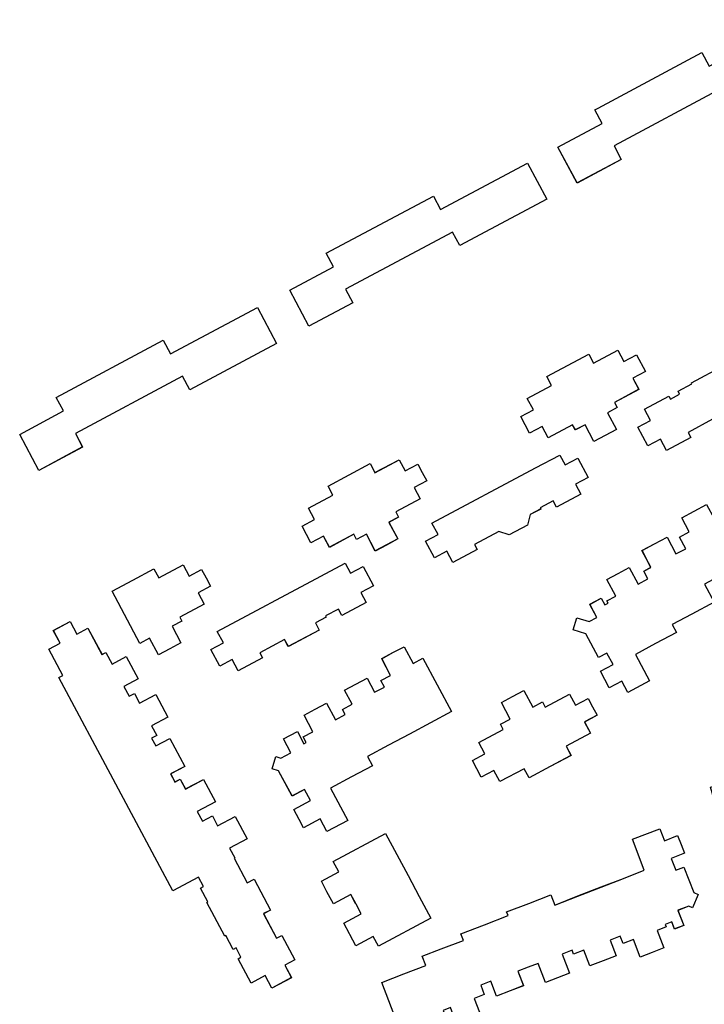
# Model space of a CAD drawing. Header units: inches. Extents: x 480978 to 483416, y 5454526 to 5457823.
# Tile 51 of 54: x 482540 to 482665, y 5456839 to 5457018. Entities that reach past the tile are written whole.
import ezdxf

# ---------------------------------------------------------------- set-up
doc = ezdxf.new("R2010")
doc.units = ezdxf.units.IN
doc.header["$MEASUREMENT"] = 0
for name, color, linetype in [('ubcv_building_records', 10, 'Continuous'), ('ubcv_buildings', 10, 'Continuous'), ('ubcv_subbuildings', 10, 'Continuous')]:
    doc.layers.add(name, color=color, linetype=linetype)

# ---------------------------------------------------------------- blocks, each defined once
blk = doc.blocks.new('ubcv_campus_buildings_ACAD_1_FMEBLOCK106')
at = {"layer": 'ubcv_buildings'}
for points in [[(-9.99, 185.92), (5.83, 194.36), (9.33, 187.81), (-6.49, 179.37), (-7.8, 181.83), (-27.3, 171.41), (-25.98, 168.95), (-34.04, 164.65), (-37.51, 171.16), (-29.46, 175.46), (-30.8, 177.98), (-30.21, 178.29), (-11.3, 188.39)], [(-78.37, 149.4), (-79.69, 151.87), (-60.18, 162.28), (-58.87, 159.81), (-43.05, 168.25), (-39.56, 161.7), (-55.37, 153.26), (-56.69, 155.72), (-76.19, 145.31), (-74.87, 142.85), (-82.83, 138.6), (-86.33, 145.16)], [(31.88, 142.27), (31.1, 141.86), (30.16, 143.63), (26.91, 141.89), (25.82, 143.92), (24.74, 145.96), (27.99, 147.7), (27.05, 149.46), (27.82, 149.88), (25.46, 154.31), (27.51, 155.4), (26.29, 157.69), (27.81, 158.5), (29.33, 159.31), (30.55, 157.02), (32.6, 158.12), (34.96, 153.69), (36.36, 154.43), (38.39, 150.63), (40.42, 146.83), (42.6, 142.75), (44.77, 138.67), (44.15, 138.33), (46.51, 133.9), (44.46, 132.81), (45.68, 130.52), (44.16, 129.71), (42.65, 128.9), (41.43, 131.19), (39.37, 130.09), (37.01, 134.52), (36.24, 134.11), (35.14, 136.16), (32.59, 134.79), (31.5, 136.83), (30.42, 138.86), (32.97, 140.23)], [(7.76, 152.4), (12.19, 154.76), (13.28, 152.71), (15.57, 153.93), (16.38, 152.41), (17.19, 150.9), (14.9, 149.68), (16, 147.62), (11.57, 145.26), (12.07, 144.32), (10.3, 143.37), (11.92, 140.33), (9.88, 139.24), (7.83, 138.15), (6.21, 141.19), (4.44, 140.24), (3.93, 141.19), (-0.5, 138.82), (-1.59, 140.87), (-3.88, 139.65), (-4.69, 141.17), (-5.5, 142.69), (-3.21, 143.91), (-4.31, 145.96), (0.12, 148.32), (-0.75, 149.97), (3.06, 152.01), (6.88, 154.05)], [(-125.34, 119.08), (-124.03, 116.62), (-131.99, 112.37), (-135.48, 118.92), (-127.53, 123.17), (-128.84, 125.63), (-109.34, 136.04), (-108.02, 133.58), (-92.21, 142.02), (-88.71, 135.47), (-104.53, 127.02), (-105.84, 129.49)], [(0.79, 127.08), (-3.67, 124.7), (-4.15, 122.78), (-7.5, 121), (-9.37, 121.66), (-13.82, 119.28), (-13.32, 118.35), (-17.75, 115.98), (-18.85, 118.04), (-21.13, 116.82), (-22.95, 120.22), (-20.66, 121.44), (-21.76, 123.49), (-17.33, 125.85), (-17.05, 125.34), (-15.37, 126.23), (-15.65, 126.75), (-13.13, 128.1), (-13.23, 128.3), (-7.3, 131.46), (-6.92, 131.41), (-4.4, 132.76), (-4.12, 132.24), (-2.44, 133.14), (-2.72, 133.65), (-2.46, 133.79), (1.71, 136.02), (2.81, 133.96), (5.09, 135.18), (6.91, 131.78), (4.62, 130.56), (5.72, 128.51), (1.29, 126.15)], [(-31.9, 133.53), (-31.02, 131.88), (-26.59, 134.25), (-25.5, 132.19), (-23.21, 133.41), (-21.59, 130.38), (-23.88, 129.16), (-22.78, 127.11), (-27.21, 124.74), (-26.71, 123.8), (-28.48, 122.85), (-26.86, 119.82), (-30.95, 117.63), (-32.57, 120.67), (-34.35, 119.72), (-34.85, 120.67), (-39.28, 118.3), (-40.37, 120.36), (-42.66, 119.14), (-44.28, 122.17), (-41.99, 123.39), (-43.09, 125.44), (-38.66, 127.81), (-39.54, 129.45)], [(32.1, 130.41), (33.32, 128.13), (35.37, 129.22), (37.74, 124.79), (37.22, 124.52), (38.12, 122.84), (38.63, 123.11), (39.98, 120.59), (39.41, 120.29), (42.97, 113.61), (43.55, 113.92), (44.9, 111.4), (44.38, 111.12), (45.28, 109.44), (45.79, 109.72), (48.16, 105.29), (46.11, 104.19), (47.33, 101.91), (44.29, 100.29), (43.07, 102.57), (41.02, 101.48), (38.65, 105.91), (37.3, 108.45), (36.93, 108.25), (31.6, 118.25), (31.92, 118.43), (30.6, 120.9), (28.23, 125.41), (30.29, 126.51), (29.07, 128.8)], [(25.71, 98.3), (27.14, 99.06), (28.04, 97.38), (31.33, 99.13), (32.4, 97.13), (33.46, 95.14), (30.17, 93.38), (31.07, 91.69), (32.05, 92.21), (32.94, 90.54), (36.21, 92.28), (37.27, 90.28), (38.34, 88.28), (35.08, 86.54), (35.97, 84.86), (26.84, 79.99), (24.88, 83.66), (22.92, 87.34), (21.86, 86.77), (19.89, 90.46), (17.92, 94.15), (16.59, 93.44), (14.68, 97.03), (12.76, 100.62), (10.53, 104.8), (8.3, 108.98), (8.8, 109.25), (6.43, 113.68), (8.49, 114.78), (7.27, 117.06), (8.78, 117.87), (10.3, 118.68), (11.52, 116.4), (13.57, 117.49), (15.94, 113.06), (16.53, 113.38), (17.7, 111.2), (20.16, 112.51), (21.23, 110.51), (22.3, 108.51), (19.83, 107.2), (21, 105.01), (21.88, 105.49), (22.81, 103.75), (26.05, 105.48), (27.04, 103.63), (28.03, 101.77), (24.79, 100.04)], [(-41.59, 112.8), (-37.16, 115.16), (-36.19, 113.36), (-33.91, 114.58), (-32.04, 111.07), (-34.32, 109.85), (-33.35, 108.02), (-37.78, 105.66), (-38.4, 106.83), (-40.76, 105.57), (-40.63, 105.34), (-42.55, 104.31), (-43.03, 102.4), (-46.38, 100.61), (-48.24, 101.27), (-52.7, 98.9), (-52.2, 97.96), (-56.63, 95.6), (-57.73, 97.65), (-60.01, 96.43), (-61.63, 99.46), (-59.34, 100.68), (-60.44, 102.74)], [(-61.4, 110.44), (-63.69, 109.22), (-62.59, 107.17), (-67.02, 104.81), (-66.52, 103.86), (-68.29, 102.92), (-66.67, 99.88), (-68.71, 98.79), (-70.76, 97.7), (-72.38, 100.73), (-74.15, 99.79), (-74.66, 100.73), (-79.09, 98.37), (-80.18, 100.42), (-82.47, 99.2), (-83.28, 100.72), (-84.09, 102.23), (-81.8, 103.45), (-82.9, 105.51), (-78.47, 107.87), (-79.35, 109.52), (-75.53, 111.55), (-71.71, 113.59), (-70.83, 111.95), (-66.4, 114.31), (-65.31, 112.26), (-63.02, 113.48), (-62.21, 111.96)], [(-12.72, 104.96), (-10.45, 106.17), (-9.08, 103.61), (-7.31, 104.55), (-7.93, 105.72), (-6.16, 106.67), (-7.78, 109.71), (-5.74, 110.8), (-3.69, 111.89), (-2.07, 108.85), (-0.3, 109.8), (4.89, 100.07), (1.08, 98.03), (-2.74, 96), (-6.78, 93.84), (-10.83, 91.68), (-9.07, 88.38), (-13.12, 86.22), (-16.7, 84.3), (-15.94, 82.88), (-19.76, 80.84), (-23.42, 78.89), (-20.84, 74.05), (-24.78, 71.96), (-25.88, 74.01), (-28.16, 72.79), (-28.97, 74.31), (-29.78, 75.83), (-27.49, 77.05), (-28.59, 79.11), (-30.11, 78.3), (-32.43, 82.65), (-34.73, 83.34), (-34.09, 85.56), (-31.8, 84.87), (-30.45, 85.59), (-31.73, 88), (-29.62, 89.13), (-28.97, 87.91), (-28.4, 88.21), (-28.62, 88.62), (-27, 89.48), (-28.62, 92.52), (-26.57, 93.61), (-24.53, 94.7), (-22.91, 91.66), (-21.13, 92.61), (-21.89, 94.03), (-20.59, 94.73), (-22.22, 97.76), (-19.93, 98.98), (-17.65, 100.2), (-16.03, 97.16), (-14.26, 98.11), (-15.4, 100.24), (-13.62, 101.18), (-14.99, 103.74)], [(64.15, 103.93), (66.09, 100.29), (56.56, 95.2), (55.67, 96.86), (52.47, 95.16), (51.42, 97.13), (50.36, 99.11), (53.56, 100.81), (52.71, 102.41), (62.24, 107.5)], [(-100.74, 91.3), (-103.02, 90.08), (-101.93, 88.03), (-106.36, 85.67), (-105.98, 84.96), (-107.75, 84.01), (-106.13, 80.97), (-108.17, 79.88), (-110.22, 78.79), (-111.84, 81.83), (-113.61, 80.88), (-118.68, 90.38), (-114.86, 92.41), (-111.05, 94.45), (-110.17, 92.81), (-105.74, 95.17), (-104.64, 93.12), (-102.36, 94.34), (-101.55, 92.82)], [(-80.66, 93.1), (-76.23, 95.46), (-75.26, 93.66), (-72.98, 94.88), (-71.11, 91.37), (-73.39, 90.15), (-72.41, 88.32), (-76.85, 85.96), (-77.47, 87.13), (-79.83, 85.87), (-79.7, 85.64), (-81.61, 84.61), (-80.97, 83.3), (-86.59, 80.3), (-87.31, 81.57), (-91.77, 79.19), (-91.27, 78.26), (-95.7, 75.89), (-96.79, 77.95), (-99.08, 76.73), (-100.7, 79.76), (-98.41, 80.98), (-99.51, 83.03)], [(-126.32, 84.84), (-125.1, 82.55), (-123.05, 83.65), (-120.51, 78.88), (-119.81, 79.25), (-118.68, 77.13), (-116.09, 78.52), (-113.91, 74.43), (-116.5, 73.04), (-115.55, 71.27), (-114.61, 71.77), (-113.66, 70), (-110.7, 71.58), (-108.52, 67.49), (-111.48, 65.91), (-110.53, 64.14), (-111.48, 63.63), (-110.72, 62.22), (-108.13, 63.61), (-105.41, 58.51), (-108.01, 57.13), (-107.23, 55.67), (-106.28, 56.17), (-105.33, 54.4), (-102.04, 56.15), (-99.86, 52.06), (-103.15, 50.31), (-102.2, 48.53), (-100.4, 49.5), (-99.45, 47.72), (-96.27, 49.42), (-94.09, 45.33), (-97.27, 43.63), (-96.32, 41.86), (-96.43, 41.8), (-94.08, 37.33), (-92.81, 38.01), (-89.81, 32.38), (-91.09, 31.72), (-88.76, 27.23), (-87.78, 27.76), (-85.41, 23.33), (-87.24, 22.35), (-86.02, 20.07), (-89.59, 18.16), (-90.82, 20.44), (-93.35, 19.09), (-95.71, 23.52), (-95.21, 23.79), (-96.11, 25.47), (-96.61, 25.2), (-97.95, 27.72), (-98.15, 27.62), (-101.42, 33.74), (-101.22, 33.84), (-102.57, 36.37), (-102.02, 36.66), (-102.92, 38.33), (-107.6, 35.84), (-128.34, 74.7), (-127.65, 75.07), (-130.19, 79.84), (-128.13, 80.93), (-129.36, 83.22)], [(-84.62, 48.86), (-85.6, 50.69), (-82.57, 52.31), (-83.65, 54.33), (-85.91, 53.13), (-88.36, 57.71), (-89.51, 58.06), (-88.88, 60.28), (-87.96, 60), (-86.1, 61), (-87.45, 63.52), (-84.94, 64.85), (-83.76, 62.63), (-83.34, 62.85), (-83.88, 63.86), (-82.1, 64.81), (-83.72, 67.85), (-81.68, 68.94), (-79.64, 70.03), (-78.01, 66.99), (-76.24, 67.94), (-76.74, 68.88), (-74.97, 69.82), (-76.34, 72.38), (-74.29, 73.47), (-72.25, 74.57), (-70.88, 72.01), (-69.11, 72.95), (-69.73, 74.12), (-67.96, 75.07), (-69.58, 78.11), (-67.54, 79.2), (-65.49, 80.29), (-63.87, 77.25), (-62.1, 78.2), (-56.91, 68.47), (-60.72, 66.43), (-64.54, 64.39), (-68.36, 62.36), (-72.18, 60.32), (-71.28, 58.64), (-75.1, 56.6), (-78.91, 54.56), (-75.78, 48.69), (-79.56, 46.68), (-80.78, 48.96), (-83.81, 47.35)], [(39.67, 56.82), (39.41, 56.74), (37.26, 56.13), (36.31, 59.45), (34.68, 58.98), (34.44, 59.84), (33.2, 59.48), (32.27, 59.22), (33.04, 56.58), (30.67, 55.89), (28.19, 55.17), (27.38, 57.97), (25.5, 57.42), (25.31, 58.08), (23.29, 57.49), (24.33, 53.92), (22.37, 53.35), (19.88, 52.62), (18.84, 56.19), (17.16, 55.7), (16.93, 55.63), (15.02, 55.08), (15.73, 52.63), (13.23, 51.9), (10.85, 51.21), (10.1, 53.76), (8.19, 53.2), (8.86, 50.92), (6.95, 50.36), (7.93, 47.01), (5.7, 46.36), (3.48, 45.71), (2.52, 49), (0.68, 48.46), (1.19, 46.7), (-0.02, 46.34), (0.98, 42.89), (-1.5, 42.16), (-3.99, 41.44), (-5, 44.9), (-6.72, 44.4), (-9.73, 54.73), (-5.52, 55.96), (-1.82, 57.04), (-2.42, 59.08), (1.65, 60.26), (5.79, 61.47), (5.41, 62.78), (9.7, 64.03), (14.34, 65.38), (14.02, 66.5), (18.18, 67.71), (22.17, 68.87), (22.77, 66.79), (27.12, 68.06), (28.43, 68.44), (28.48, 68.34), (31.72, 69.27), (35.76, 70.43), (39.65, 71.55), (37.88, 77.72), (42.95, 79.18), (43.51, 77.26), (46, 77.98), (47.03, 74.36), (44.54, 73.65), (45.21, 71.35), (46.77, 71.8), (48.14, 67.04), (50.89, 65.51), (49.81, 63.48), (47.33, 64.85), (45.37, 64.29), (46.14, 61.61), (44.07, 61.01), (43.68, 62.34), (42.41, 61.97), (42.61, 61.25), (40.68, 60.69), (41.63, 57.38)], [(85.62, 48.38), (84.4, 50.67), (82.35, 49.57), (79.98, 54), (79.21, 53.59), (78.12, 55.64), (75.56, 54.28), (74.48, 56.31), (73.39, 58.35), (75.95, 59.71), (74.85, 61.76), (74.08, 61.34), (73.14, 63.11), (69.88, 61.37), (68.8, 63.41), (67.71, 65.44), (70.96, 67.18), (70.02, 68.94), (70.8, 69.36), (68.43, 73.79), (70.49, 74.88), (69.27, 77.17), (70.78, 77.98), (72.3, 78.79), (73.52, 76.5), (75.57, 77.6), (77.94, 73.17), (79.33, 73.91), (81.36, 70.11), (83.39, 66.31), (85.57, 62.23), (87.75, 58.15), (87.12, 57.82), (89.49, 53.39), (87.43, 52.29), (88.65, 50), (87.14, 49.19)], [(-51.46, 56.56), (-52.27, 58.08), (-53.08, 59.6), (-50.79, 60.82), (-51.89, 62.87), (-47.46, 65.23), (-47.96, 66.18), (-46.19, 67.12), (-47.81, 70.16), (-45.77, 71.25), (-43.72, 72.34), (-42.1, 69.31), (-40.33, 70.25), (-39.82, 69.31), (-35.39, 71.67), (-34.3, 69.62), (-32.01, 70.84), (-31.2, 69.32), (-30.39, 67.81), (-32.68, 66.59), (-31.58, 64.53), (-36.01, 62.17), (-35.14, 60.52), (-38.95, 58.49), (-42.77, 56.45), (-43.65, 58.09), (-48.08, 55.73), (-49.17, 57.78)], [(-65.58, 20.74), (-61.56, 22.29), (-62.2, 23.96), (-58.74, 25.3), (-54.73, 26.86), (-55.18, 28.02), (-50.88, 29.69), (-46.59, 31.35), (-46.85, 32.02), (-42.83, 33.58), (-38.82, 35.13), (-38.1, 33.29), (-33.87, 34.93), (-29.63, 36.57), (-25.6, 38.13), (-21.79, 39.6), (-23.97, 45.24), (-18.99, 47.17), (-18.14, 44.99), (-15.73, 45.93), (-15.11, 44.32), (-14.49, 42.72), (-16.9, 41.78), (-16.06, 39.61), (-14.58, 40.18), (-12.79, 35.57), (-12.01, 35.22), (-13.04, 32.78), (-13.71, 33.08), (-15.67, 32.32), (-14.61, 29.57), (-16.27, 28.93), (-16.76, 30.21), (-17.97, 29.74), (-17.81, 29.32), (-19.45, 28.68), (-18.21, 25.47), (-20.37, 24.63), (-22.53, 23.8), (-23.78, 27.01), (-25.65, 26.28), (-26.17, 27.63), (-28.01, 26.92), (-26.9, 24.07), (-29.31, 23.14), (-31.71, 22.21), (-32.81, 25.06), (-34.65, 24.35), (-34.92, 25.06), (-36.77, 24.34), (-35.43, 20.87), (-37.59, 20.03), (-39.75, 19.19), (-41.1, 22.67), (-42.95, 21.95), (-44.81, 21.23), (-43.8, 18.62), (-46.23, 17.67), (-48.67, 16.73), (-49.71, 19.41), (-51.57, 18.69), (-50.92, 17.01), (-52.77, 16.3), (-51.39, 12.71), (-53.55, 11.88), (-55.71, 11.04), (-57.09, 14.62), (-58.4, 14.12), (-57.68, 12.28), (-59.54, 11.56), (-58.2, 8.11), (-60.36, 7.27), (-62.52, 6.43), (-63.86, 9.89), (-65.72, 9.17), (-69.59, 19.18)], [(47.69, 41.62), (48.34, 39.38), (43.51, 38), (43.35, 38.56), (41.52, 38.03), (41.68, 37.47), (38.93, 36.68), (38.99, 36.46), (31.88, 34.4), (31.84, 34.64), (29.09, 33.85), (28.93, 34.42), (27.1, 33.89), (27.26, 33.33), (22.43, 31.94), (21.79, 34.18), (19.3, 33.46), (18.35, 36.76), (20.84, 37.48), (20.2, 39.72), (25.02, 41.1), (25.31, 40.09), (30.17, 41.48), (31.04, 43.26), (35.03, 44.4), (36.71, 43.36), (41.57, 44.76), (41.28, 45.78), (46.1, 47.16), (46.74, 44.93), (49.24, 45.64), (50.19, 42.34)], [(63.12, 45.17), (67.55, 47.53), (68.64, 45.48), (70.93, 46.7), (71.74, 45.18), (72.55, 43.67), (70.26, 42.45), (71.36, 40.39), (66.93, 38.03), (67.81, 36.38), (63.99, 34.35), (60.17, 32.31), (59.29, 33.95), (54.86, 31.59), (53.77, 33.64), (51.48, 32.42), (50.67, 33.94), (49.86, 35.46), (52.15, 36.68), (51.05, 38.73), (55.48, 41.09), (54.98, 42.04), (56.75, 42.98), (55.13, 46.02), (57.18, 47.11), (59.22, 48.2), (60.84, 45.16), (62.62, 46.11)], [(-74.25, 33.43), (-74.33, 33.57), (-75.2, 35.21), (-78.38, 33.51), (-79.55, 35.69), (-80.57, 37.6), (-77.38, 39.3), (-78.4, 41.21), (-68.88, 46.29), (-66.84, 42.47), (-64.8, 38.65), (-62.76, 34.83), (-60.65, 30.88), (-70.18, 25.8), (-71.12, 27.57), (-74.31, 25.87), (-75.4, 27.92), (-75.47, 28.05), (-76.49, 29.96), (-73.31, 31.66)], [(94.26, 15.36), (93.14, 17.47), (97.45, 19.77), (96.53, 21.5), (97.39, 21.95), (95, 26.42), (97.13, 27.56), (95.39, 30.82), (98.57, 32.51), (100.31, 29.25), (102.3, 30.32), (104.68, 25.85), (106.11, 26.61), (108.15, 22.77), (110.19, 18.97), (108.76, 18.21), (111.19, 13.66), (109.2, 12.6), (110.94, 9.34), (107.76, 7.65), (106.02, 10.9), (103.89, 9.76), (101.47, 14.31), (100.61, 13.85), (99.7, 15.55), (95.39, 13.25)], [(8.92, 8.78), (8.38, 9.38), (9.94, 10.77), (8.11, 12.83), (9.82, 14.36), (11.54, 15.89), (13.37, 13.84), (15.24, 15.5), (14.67, 16.15), (15.92, 17.27), (13.6, 19.87), (15.32, 21.4), (17.04, 22.93), (19.36, 20.33), (20.92, 21.73), (22.03, 20.48), (25.78, 23.83), (27.33, 22.09), (29.26, 23.82), (31.55, 21.25), (29.62, 19.52), (31.17, 17.79), (27.42, 14.44), (27.96, 13.84), (21.7, 8.26), (14.84, 2.14), (14.31, 2.74), (10.56, -0.6), (9.01, 1.13), (7.08, -0.59), (5.93, 0.69), (4.79, 1.97), (6.72, 3.7), (5.17, 5.43)], [(71.54, -12.06), (69.54, -8.31), (71.09, -7.48), (68.94, -3.44), (66.74, 0.69), (68.32, 1.53), (66.36, 5.2), (64.39, 8.89), (63.99, 8.67), (62.24, 11.95), (62.61, 12.15), (60.8, 15.54), (64.87, 17.72), (64.73, 18), (67.48, 19.46), (67.62, 19.19), (70.61, 20.78), (70.92, 20.19), (72.49, 21.03), (74.64, 17), (73.07, 16.16), (74.17, 14.1), (74.94, 12.65), (79.26, 14.95), (80.45, 12.72), (81.64, 10.49), (77.33, 8.19), (78.09, 6.75), (76.42, 5.86), (77.37, 4.07), (80.01, 5.47), (81.25, 3.14), (82.5, 0.8), (79.87, -0.6), (80.78, -2.31), (79.18, -3.16), (80.03, -4.76), (84.26, -2.5), (85.41, -4.65), (86.56, -6.81), (82.33, -9.07), (83.18, -10.66), (81.71, -11.45), (82.53, -12.98), (86.85, -10.67), (88.05, -12.91), (89.24, -15.14), (84.92, -17.45), (85.74, -18.98), (87.2, -18.2), (87.98, -19.65), (92.21, -17.39), (93.39, -19.6), (94.57, -21.82), (90.34, -24.07), (91.11, -25.52), (89.51, -26.38), (90.45, -28.13), (93.23, -26.65), (94.45, -28.94), (95.67, -31.22), (92.89, -32.71), (93.83, -34.46), (92.8, -35), (93.66, -36.61), (98.05, -34.27), (99.28, -36.57), (100.51, -38.88), (96.12, -41.22), (96.95, -42.78), (96.11, -43.23), (98.55, -47.8), (96.36, -48.97), (98.13, -52.29), (94.83, -54.05), (93.06, -50.73), (92.26, -51.16), (90.85, -51.91), (88.41, -47.33), (87.2, -47.98), (85.13, -44.12), (83.05, -40.21), (84.08, -39.66), (81.93, -35.62), (79.77, -31.58), (81.35, -30.73), (81.48, -30.67), (79.52, -27.01), (77.57, -23.34), (77.45, -23.41), (75.86, -24.25), (73.85, -20.49), (71.84, -16.72), (73.42, -15.87), (73.54, -15.81)], [(-88.26, 3.31), (-89.82, 7.35), (-79.81, 11.22), (-79.08, 9.35), (-75.59, 10.7), (-74.75, 8.54), (-73.92, 6.37), (-77.41, 5.02), (-76.81, 3.48), (-77.81, 3.09), (-76.96, 0.88), (-74.22, 1.94), (-73.38, -0.22), (-72.54, -2.38), (-75.28, -3.44), (-74.46, -5.56), (-75.19, -5.85), (-73.48, -10.28), (-75.65, -11.12), (-74.71, -13.54), (-76.32, -14.16), (-77.92, -14.78), (-78.86, -12.36), (-81.03, -13.2), (-82.74, -8.77), (-83.47, -9.05), (-85.13, -4.76), (-86.82, -0.4)], [(-20.32, 6.88), (-19.52, 4.69), (-44.82, -4.56), (-45.62, -2.37), (-48.05, -3.26), (-49.23, -0.03), (-46.8, 0.86), (-47.6, 3.04), (-42.8, 4.79), (-42.44, 3.8), (-37.69, 5.53), (-36.95, 7.37), (-33.38, 8.67), (-31.63, 7.75), (-26.66, 9.57), (-27.02, 10.57), (-22.3, 12.29), (-21.5, 10.11), (-19.07, 11), (-17.89, 7.77)], [(102.74, 3.13), (102.12, 2.79), (103.22, 0.72), (103.85, 1.06), (105.25, -1.57), (104.63, -1.9), (107.57, -7.41), (108.19, -7.08), (109.62, -9.76), (109, -10.09), (110.07, -12.09), (110.69, -11.76), (113.2, -16.46), (111.17, -17.54), (112.48, -19.98), (109.09, -21.79), (107.78, -19.35), (105.72, -20.45), (103.21, -15.75), (104.13, -15.26), (96.18, -0.38), (95.26, -0.87), (92.88, 3.6), (94.95, 4.7), (93.64, 7.15), (97.03, 8.96), (98.34, 6.51), (100.36, 7.59)], [(0.85, -32.95), (-1.44, -33.79), (-2.27, -31.5), (-4.56, -32.33), (-6.4, -27.32), (-8.68, -28.16), (-10.12, -24.22), (-11.56, -20.29), (-13.28, -20.92), (-14.72, -16.98), (-16.16, -13.04), (-14.44, -12.42), (-15.88, -8.48), (-17.32, -4.54), (-16.89, -4.39), (-18.72, 0.62), (-16.43, 1.46), (-17.27, 3.75), (-13.84, 5.01), (-13, 2.72), (-12.21, 3.01), (-10.71, 3.55), (-8.88, -1.46), (-8.16, -1.19), (-7.53, -2.91), (-4.96, -1.97), (-4.15, -4.19), (-3.33, -6.41), (-5.91, -7.35), (-5.28, -9.07), (-6, -9.33), (-5.37, -11.04), (-2.08, -9.84), (-1.27, -12.06), (-0.45, -14.28), (-3.75, -15.48), (-3.12, -17.2), (-1.54, -16.62), (-0.92, -18.34), (2.38, -17.14), (3.19, -19.36), (4, -21.57), (0.71, -22.78), (1.34, -24.5), (0.48, -24.81), (2.31, -29.82), (0.02, -30.66)], [(28.84, -31.08), (27.31, -28.9), (28.97, -27.73), (29.94, -27.05), (28.75, -25.36), (26.99, -26.6), (26.02, -25.23), (22.03, -28.04), (20.54, -25.92), (19.05, -23.8), (23.04, -21), (22.12, -19.69), (21.2, -18.38), (17.21, -21.18), (15.72, -19.07), (14.23, -16.95), (18.22, -14.14), (17.34, -12.89), (16.34, -13.6), (15.47, -12.35), (11.48, -15.16), (9.99, -13.04), (8.5, -10.92), (12.49, -8.11), (11.61, -6.87), (20.58, -0.55), (22.95, -3.92), (25.32, -7.28), (26.56, -6.4), (28.93, -9.77), (31.34, -13.2), (33.76, -16.63), (36.21, -20.12), (37.71, -19.06), (40.43, -22.93), (43.14, -26.79), (41.65, -27.84), (44.1, -31.33), (46.56, -34.82), (46.06, -35.17), (50.1, -40.91), (45.9, -43.86), (45.37, -46.93), (42.74, -46.47), (43.28, -43.4), (42.26, -41.95), (39.97, -43.56), (38.04, -40.82), (37.5, -41.2), (36.5, -39.79), (32.32, -42.73), (30.86, -40.65), (29.39, -38.57), (33.58, -35.63), (32.59, -34.22), (34.19, -33.09), (33.01, -31.4), (30.37, -33.25)], [(-49.3, -12.05), (-48.14, -15.23), (-46.41, -14.6), (-44.37, -13.85), (-44.94, -12.29), (-40.72, -10.75), (-40.04, -12.59), (-39.39, -12.35), (-35.65, -22.57), (-42.57, -25.1), (-42.69, -24.76), (-46.6, -26.18), (-50.8, -27.72), (-54.87, -29.21), (-59.22, -30.8), (-57.97, -34.23), (-65.83, -37.1), (-69.8, -26.23), (-68.97, -26.1), (-67.37, -22.74), (-67.8, -22.01), (-63.07, -20.28), (-62.58, -21.63), (-60.4, -20.83), (-61.38, -18.14), (-59.21, -17.34), (-57.03, -16.55), (-56.04, -19.24), (-54.15, -18.55), (-54.41, -17.85), (-52.39, -17.11), (-53.66, -13.64), (-51.48, -12.84)], [(116.4, -26.13), (115.28, -24.02), (119.59, -21.71), (118.67, -19.99), (119.53, -19.53), (117.14, -15.06), (119.28, -13.93), (117.54, -10.67), (120.71, -8.97), (122.45, -12.23), (124.44, -11.17), (126.82, -15.64), (128.25, -14.88), (130.29, -18.71), (132.33, -22.52), (130.9, -23.28), (133.33, -27.83), (131.34, -28.89), (133.08, -32.14), (129.9, -33.84), (128.17, -30.58), (126.03, -31.72), (123.61, -27.17), (122.75, -27.63), (121.84, -25.93), (117.53, -28.24)], [(9.97, -29.82), (11.23, -32.19), (12.73, -31.39), (15.12, -35.86), (16.72, -35), (18.2, -37.77), (17.24, -38.28), (19.02, -41.62), (17.71, -42.32), (19.29, -45.28), (20.6, -44.58), (22.39, -47.93), (23.36, -47.42), (24.71, -49.94), (23.06, -50.82), (23.91, -52.42), (28.39, -50.03), (30.63, -54.23), (26.16, -56.62), (27.04, -58.27), (25.32, -59.18), (26.49, -61.37), (29.46, -59.79), (31.61, -63.82), (28.64, -65.41), (29.76, -67.51), (31.48, -66.6), (32.32, -68.17), (36.8, -65.79), (39.1, -70.11), (34.63, -72.49), (35.5, -74.13), (34.71, -74.55), (37.15, -79.12), (35.04, -80.24), (36.85, -83.63), (33.61, -85.36), (31.8, -81.97), (29.87, -83), (27.43, -78.44), (26.05, -79.17), (22.03, -71.64), (20.4, -72.51), (16.1, -64.45), (17.73, -63.58), (13.64, -55.92), (15.99, -54.66), (5.6, -35.2), (7.14, -34.37), (5.88, -32)], [(129.86, -49.17), (130.48, -48.84), (131.91, -51.52), (131.29, -51.85), (132.35, -53.85), (132.98, -53.52), (135.48, -58.22), (133.46, -59.3), (134.76, -61.74), (131.37, -63.55), (130.07, -61.11), (128.01, -62.21), (125.5, -57.51), (126.42, -57.02), (118.47, -42.14), (117.55, -42.63), (115.17, -38.16), (117.24, -37.06), (115.93, -34.61), (119.32, -32.8), (120.63, -35.25), (122.65, -34.17), (125.03, -38.63), (124.41, -38.97), (125.51, -41.04), (126.13, -40.7), (127.54, -43.33), (126.92, -43.66)], [(64.73, -74.84), (66.9, -78.89), (65.46, -79.65), (67.5, -83.47), (69.34, -86.91), (68.02, -87.62), (70.64, -92.52), (68.58, -93.61), (70.27, -96.78), (66.95, -98.55), (65.26, -95.38), (63.24, -96.47), (60.62, -91.57), (59.81, -92), (59.04, -90.55), (54.36, -93.04), (53.3, -91.05), (52.23, -89.05), (56.91, -86.56), (55.94, -84.74), (57.28, -84.02), (56.25, -82.09), (53.39, -83.61), (52.26, -81.49), (51.13, -79.37), (53.98, -77.85), (52.79, -75.61), (54.48, -74.7), (53.76, -73.35), (49.21, -75.78), (48.13, -73.76), (47.06, -71.74), (51.61, -69.31), (50.61, -67.44), (52.14, -66.62), (51.42, -65.27), (46.85, -67.71), (45.73, -65.61), (44.61, -63.51), (49.18, -61.07), (48.27, -59.36), (50.13, -58.37), (47.67, -53.76), (49.24, -52.92), (47.83, -50.27), (51.68, -48.21), (53.1, -50.87), (54.73, -49.99), (57.19, -54.6), (57.79, -54.29), (59.82, -58.09), (61.66, -61.55), (60.23, -62.31), (62.3, -66.2), (64.1, -69.57), (62.41, -70.48)], [(95.64, -75.64), (93.69, -76.69), (94.58, -78.36), (93.22, -79.08), (95.56, -83.47), (93.36, -84.64), (91.15, -85.82), (88.81, -81.43), (87.29, -82.25), (86.57, -80.91), (85.16, -81.66), (87.52, -86.09), (85.19, -87.33), (82.86, -88.57), (80.5, -84.15), (79.09, -84.9), (73.74, -74.89), (77.49, -72.89), (81.23, -70.9), (82.07, -72.48), (85.8, -70.49), (89.37, -68.59), (88.52, -67.01), (92.7, -64.77), (96.88, -62.54), (97.73, -64.12), (98.86, -63.52), (101.26, -62.24), (104.79, -60.35), (101.73, -54.61), (106.6, -52.01), (107.68, -54.04), (111.04, -52.25), (112.74, -55.44), (109.38, -57.23), (110.52, -59.37), (112.05, -58.55), (114.41, -62.98), (117.7, -63.98), (116.93, -66.52), (113.64, -65.52), (112.15, -66.32), (113.63, -69.09), (111.65, -70.15), (111.01, -68.94), (109.74, -69.62), (110, -70.1), (108.71, -70.79), (111.1, -75.26), (108.85, -76.46), (106.61, -77.66), (104.22, -73.19), (104.06, -73.27), (102.93, -73.87), (102.05, -72.22), (100.1, -73.26), (101.58, -76.03), (99.35, -77.22), (97.12, -78.41)], [(39.5, -113.13), (37.76, -109.87), (35.71, -110.96), (33.27, -106.4), (32.06, -107.04), (30.08, -103.34), (28.1, -99.63), (29.32, -98.98), (26.89, -94.43), (28.91, -93.35), (27.15, -90.05), (30.33, -88.36), (32.09, -91.65), (34.17, -90.54), (36.6, -95.1), (37.49, -94.62), (38.37, -96.28), (42.79, -93.92), (43.89, -95.98), (44.98, -98.03), (40.57, -100.39), (41.45, -102.03), (40.56, -102.51), (42.99, -107.08), (40.96, -108.17), (42.69, -111.43)], [(100.7, -164.76), (101.79, -166.8), (101.33, -167.04), (102.16, -168.59), (104.14, -167.54), (104.77, -168.72), (104.31, -168.96), (108.6, -177.01), (109.07, -176.77), (109.7, -177.95), (107.72, -179.01), (108.54, -180.55), (109.01, -180.31), (110.1, -182.35), (105.89, -184.6), (104.79, -182.54), (102.92, -183.54), (105.56, -188.49), (104.37, -189.12), (104.13, -188.66), (96.15, -192.92), (96.4, -193.38), (95.21, -194.01), (92.57, -189.06), (90.7, -190.06), (91.79, -192.12), (87.59, -194.36), (86.5, -192.32), (86.96, -192.08), (86.13, -190.53), (84.15, -191.58), (83.52, -190.4), (83.98, -190.15), (81.83, -186.13), (71.47, -191.66), (69.12, -187.26), (68.54, -187.58), (67.28, -185.22), (79.28, -178.81), (78.2, -176.77), (78.66, -176.52), (77.96, -175.22), (75.48, -176.54), (73.24, -172.34), (79.47, -169.02), (81.71, -173.22), (81.24, -173.46), (81.94, -174.77), (82.4, -174.52), (83.5, -176.58), (85.37, -175.58), (82.73, -170.63), (83.92, -170), (84.16, -170.46), (92.14, -166.2), (91.89, -165.74), (93.08, -165.11), (95.72, -170.05), (97.59, -169.05), (96.5, -167)]]:
    blk.add_lwpolyline(points, close=True, dxfattribs=at)

msp = doc.modelspace()

# ---------------------------------------------------------------- linework, layer by layer
at = {"layer": 'ubcv_building_records'}
for points in [[(482665.88, 5457009.42), (482681.69, 5457017.86), (482685.19, 5457011.31), (482669.37, 5457002.87), (482668.06, 5457005.33), (482648.56, 5456994.91), (482649.88, 5456992.44), (482641.83, 5456988.14), (482638.35, 5456994.66), (482646.4, 5456998.95), (482645.06, 5457001.47), (482645.65, 5457001.79), (482664.56, 5457011.88)], [(482597.49, 5456972.9), (482596.18, 5456975.36), (482615.68, 5456985.77), (482616.99, 5456983.31), (482632.81, 5456991.75), (482636.3, 5456985.2), (482620.49, 5456976.76), (482619.18, 5456979.22), (482599.67, 5456968.81), (482600.99, 5456966.35), (482593.03, 5456962.1), (482589.53, 5456968.65)], [(482550.52, 5456942.58), (482551.83, 5456940.11), (482543.87, 5456935.87), (482540.38, 5456942.42), (482548.34, 5456946.67), (482547.02, 5456949.13), (482566.52, 5456959.54), (482567.84, 5456957.07), (482583.65, 5456965.52), (482587.15, 5456958.96), (482571.34, 5456950.52), (482570.02, 5456952.98)], [(482643.96, 5456957.03), (482644.84, 5456955.38), (482649.27, 5456957.74), (482650.36, 5456955.69), (482652.65, 5456956.91), (482654.27, 5456953.88), (482651.98, 5456952.66), (482653.08, 5456950.6), (482648.65, 5456948.24), (482649.15, 5456947.3), (482647.38, 5456946.35), (482649, 5456943.31), (482644.91, 5456941.13), (482643.29, 5456944.17), (482641.52, 5456943.22), (482641.01, 5456944.17), (482636.58, 5456941.8), (482635.49, 5456943.85), (482633.2, 5456942.63), (482631.58, 5456945.67), (482633.87, 5456946.89), (482632.77, 5456948.94), (482637.2, 5456951.31), (482636.32, 5456952.95)], [(482634.27, 5456936.3), (482638.7, 5456938.66), (482639.67, 5456936.86), (482641.95, 5456938.08), (482643.83, 5456934.57), (482641.54, 5456933.35), (482642.52, 5456931.52), (482638.09, 5456929.16), (482637.46, 5456930.33), (482635.11, 5456929.07), (482635.23, 5456928.83), (482633.32, 5456927.81), (482632.83, 5456925.89), (482629.48, 5456924.11), (482627.62, 5456924.77), (482623.16, 5456922.39), (482623.66, 5456921.46), (482619.23, 5456919.09), (482618.14, 5456921.15), (482615.85, 5456919.93), (482614.23, 5456922.96), (482616.52, 5456924.18), (482615.42, 5456926.23)], [(482614.46, 5456933.94), (482612.17, 5456932.72), (482613.27, 5456930.67), (482608.84, 5456928.3), (482609.34, 5456927.36), (482607.57, 5456926.41), (482609.19, 5456923.38), (482607.15, 5456922.28), (482605.1, 5456921.19), (482603.48, 5456924.23), (482601.71, 5456923.29), (482601.2, 5456924.23), (482596.77, 5456921.86), (482595.68, 5456923.92), (482593.39, 5456922.7), (482592.58, 5456924.21), (482591.77, 5456925.73), (482594.06, 5456926.95), (482592.96, 5456929), (482597.39, 5456931.37), (482596.52, 5456933.01), (482600.33, 5456935.05), (482604.15, 5456937.09), (482605.03, 5456935.44), (482609.46, 5456937.81), (482610.55, 5456935.76), (482612.84, 5456936.98), (482613.65, 5456935.46)], [(482575.12, 5456914.8), (482572.84, 5456913.58), (482573.93, 5456911.53), (482569.5, 5456909.16), (482569.88, 5456908.45), (482568.11, 5456907.51), (482569.73, 5456904.47), (482567.69, 5456903.38), (482565.64, 5456902.29), (482564.02, 5456905.32), (482562.25, 5456904.38), (482557.18, 5456913.87), (482561, 5456915.91), (482564.81, 5456917.95), (482565.69, 5456916.3), (482570.12, 5456918.67), (482571.22, 5456916.62), (482573.5, 5456917.84), (482574.31, 5456916.32)], [(482595.21, 5456916.59), (482599.64, 5456918.96), (482600.6, 5456917.16), (482602.88, 5456918.38), (482604.76, 5456914.87), (482602.47, 5456913.65), (482603.45, 5456911.82), (482599.02, 5456909.46), (482598.39, 5456910.63), (482596.04, 5456909.37), (482596.16, 5456909.13), (482594.25, 5456908.11), (482594.9, 5456906.79), (482589.28, 5456903.8), (482588.55, 5456905.07), (482584.09, 5456902.69), (482584.59, 5456901.76), (482580.16, 5456899.39), (482579.07, 5456901.44), (482576.78, 5456900.22), (482575.16, 5456903.26), (482577.45, 5456904.48), (482576.35, 5456906.53)], [(482549.54, 5456908.34), (482550.76, 5456906.05), (482552.81, 5456907.14), (482555.36, 5456902.38), (482556.05, 5456902.75), (482557.18, 5456900.63), (482559.77, 5456902.01), (482561.95, 5456897.92), (482559.36, 5456896.54), (482560.31, 5456894.77), (482561.26, 5456895.27), (482562.2, 5456893.5), (482565.16, 5456895.07), (482567.34, 5456890.99), (482564.38, 5456889.41), (482565.33, 5456887.63), (482564.39, 5456887.13), (482565.14, 5456885.72), (482567.73, 5456887.11), (482570.45, 5456882.01), (482567.86, 5456880.63), (482568.64, 5456879.16), (482569.58, 5456879.67), (482570.53, 5456877.89), (482573.82, 5456879.65), (482576, 5456875.56), (482572.71, 5456873.81), (482573.66, 5456872.03), (482575.46, 5456872.99), (482576.41, 5456871.22), (482579.59, 5456872.92), (482581.77, 5456868.83), (482578.59, 5456867.13), (482579.54, 5456865.35), (482579.43, 5456865.3), (482581.78, 5456860.82), (482583.05, 5456861.5), (482586.05, 5456855.88), (482584.77, 5456855.21), (482587.1, 5456850.73), (482588.08, 5456851.26), (482590.45, 5456846.83), (482588.62, 5456845.85), (482589.84, 5456843.56), (482586.27, 5456841.66), (482585.05, 5456843.94), (482582.51, 5456842.59), (482580.15, 5456847.02), (482580.65, 5456847.28), (482579.75, 5456848.97), (482579.25, 5456848.7), (482577.91, 5456851.22), (482577.71, 5456851.12), (482574.44, 5456857.24), (482574.64, 5456857.34), (482573.29, 5456859.86), (482573.84, 5456860.15), (482572.94, 5456861.83), (482568.27, 5456859.34), (482547.52, 5456898.2), (482548.22, 5456898.57), (482545.67, 5456903.33), (482547.73, 5456904.43), (482546.51, 5456906.72)], [(482591.24, 5456872.36), (482590.26, 5456874.19), (482593.29, 5456875.81), (482592.21, 5456877.83), (482589.95, 5456876.62), (482587.5, 5456881.21), (482586.35, 5456881.56), (482586.98, 5456883.78), (482587.9, 5456883.5), (482589.76, 5456884.49), (482588.41, 5456887.01), (482590.92, 5456888.35), (482592.11, 5456886.13), (482592.52, 5456886.35), (482591.98, 5456887.36), (482593.76, 5456888.3), (482592.14, 5456891.34), (482594.18, 5456892.43), (482596.23, 5456893.52), (482597.85, 5456890.49), (482599.62, 5456891.43), (482599.12, 5456892.37), (482600.89, 5456893.32), (482599.52, 5456895.88), (482601.57, 5456896.97), (482603.61, 5456898.06), (482604.98, 5456895.5), (482606.75, 5456896.45), (482606.13, 5456897.62), (482607.9, 5456898.57), (482606.28, 5456901.6), (482608.32, 5456902.7), (482610.37, 5456903.79), (482611.99, 5456900.75), (482613.76, 5456901.69), (482618.96, 5456891.97), (482615.14, 5456889.93), (482611.32, 5456887.89), (482607.5, 5456885.85), (482603.69, 5456883.82), (482604.58, 5456882.14), (482600.76, 5456880.1), (482596.95, 5456878.06), (482600.08, 5456872.19), (482596.3, 5456870.17), (482595.08, 5456872.46), (482592.05, 5456870.84)], [(482624.4, 5456880.06), (482623.59, 5456881.58), (482622.78, 5456883.09), (482625.07, 5456884.31), (482623.97, 5456886.37), (482628.4, 5456888.73), (482627.9, 5456889.68), (482629.67, 5456890.62), (482628.05, 5456893.66), (482630.09, 5456894.75), (482632.14, 5456895.84), (482633.76, 5456892.8), (482635.53, 5456893.75), (482636.04, 5456892.81), (482640.47, 5456895.17), (482641.56, 5456893.12), (482643.85, 5456894.34), (482644.66, 5456892.82), (482645.47, 5456891.3), (482643.18, 5456890.08), (482644.28, 5456888.03), (482639.85, 5456885.67), (482640.73, 5456884.02), (482636.91, 5456881.98), (482633.09, 5456879.95), (482632.21, 5456881.59), (482627.78, 5456879.23), (482626.69, 5456881.28)], [(482601.61, 5456856.93), (482601.54, 5456857.07), (482600.66, 5456858.71), (482597.48, 5456857.01), (482596.31, 5456859.19), (482595.29, 5456861.1), (482598.48, 5456862.8), (482597.46, 5456864.7), (482606.98, 5456869.79), (482609.02, 5456865.97), (482611.06, 5456862.15), (482613.1, 5456858.33), (482615.21, 5456854.38), (482605.68, 5456849.29), (482604.74, 5456851.07), (482601.55, 5456849.37), (482600.46, 5456851.41), (482600.39, 5456851.55), (482599.37, 5456853.46), (482602.55, 5456855.16)]]:
    msp.add_lwpolyline(points, close=True, dxfattribs=at)
for points in [[(482666.5, 5456945.16), (482662.04, 5456942.78), (482662.54, 5456941.85), (482658.11, 5456939.48), (482657.01, 5456941.53), (482654.73, 5456940.31), (482652.91, 5456943.71), (482655.2, 5456944.93), (482654.1, 5456946.99), (482658.53, 5456949.35), (482658.81, 5456948.84), (482660.49, 5456949.73), (482660.21, 5456950.25), (482662.73, 5456951.59), (482662.64, 5456951.8), (482668.56, 5456954.96)], [(482666.79, 5456911.88), (482662.74, 5456909.71), (482659.16, 5456907.8), (482659.92, 5456906.38), (482656.1, 5456904.34), (482652.44, 5456902.39), (482655.02, 5456897.55), (482651.09, 5456895.45), (482649.99, 5456897.51), (482647.7, 5456896.29), (482646.89, 5456897.81), (482646.08, 5456899.33), (482648.37, 5456900.55), (482647.27, 5456902.6), (482645.75, 5456901.8), (482643.43, 5456906.14), (482641.13, 5456906.84), (482641.77, 5456909.06), (482644.06, 5456908.36), (482645.41, 5456909.08), (482644.13, 5456911.49), (482646.24, 5456912.62), (482646.89, 5456911.41), (482647.46, 5456911.71), (482647.24, 5456912.11), (482648.86, 5456912.98), (482647.24, 5456916.02), (482649.29, 5456917.11), (482651.33, 5456918.2), (482652.95, 5456915.16), (482654.73, 5456916.11), (482653.97, 5456917.53), (482655.27, 5456918.22), (482653.65, 5456921.26), (482655.93, 5456922.48), (482658.21, 5456923.7), (482659.83, 5456920.66), (482661.6, 5456921.6), (482660.47, 5456923.73), (482662.24, 5456924.68), (482660.87, 5456927.24), (482663.14, 5456928.45), (482665.41, 5456929.66)], [(482610.14, 5456832.67), (482606.27, 5456842.68), (482610.29, 5456844.24), (482614.3, 5456845.79), (482613.66, 5456847.46), (482617.12, 5456848.8), (482621.14, 5456850.35), (482620.68, 5456851.52), (482624.98, 5456853.18), (482629.27, 5456854.85), (482629.01, 5456855.52), (482633.03, 5456857.07), (482637.04, 5456858.63), (482637.76, 5456856.79), (482641.99, 5456858.42), (482646.23, 5456860.06), (482650.27, 5456861.63), (482654.07, 5456863.1), (482651.89, 5456868.74), (482656.87, 5456870.66), (482657.72, 5456868.49), (482660.13, 5456869.42), (482660.75, 5456867.82), (482661.37, 5456866.22), (482658.96, 5456865.28), (482659.8, 5456863.1), (482661.28, 5456863.68), (482663.07, 5456859.06), (482663.85, 5456858.72), (482662.82, 5456856.28), (482662.15, 5456856.57), (482660.19, 5456855.81), (482661.25, 5456853.07), (482659.59, 5456852.42), (482659.1, 5456853.71), (482657.89, 5456853.24), (482658.05, 5456852.82), (482656.41, 5456852.18), (482657.65, 5456848.97), (482655.49, 5456848.13), (482653.33, 5456847.29), (482652.08, 5456850.51), (482650.21, 5456849.78), (482649.69, 5456851.13), (482647.85, 5456850.42), (482648.96, 5456847.57), (482646.56, 5456846.64), (482644.16, 5456845.71), (482643.05, 5456848.56), (482641.21, 5456847.85), (482640.94, 5456848.55), (482639.09, 5456847.84), (482640.43, 5456844.37), (482638.27, 5456843.53), (482636.11, 5456842.69), (482634.76, 5456846.16), (482632.91, 5456845.45), (482631.05, 5456844.73), (482632.07, 5456842.11), (482629.63, 5456841.17), (482627.19, 5456840.23), (482626.15, 5456842.91), (482624.29, 5456842.19), (482624.94, 5456840.51), (482623.09, 5456839.79), (482624.48, 5456836.21)]]:
    msp.add_lwpolyline(points, dxfattribs=at)
at = {"layer": 'ubcv_subbuildings'}
for points in [[(482665.88, 5457009.42), (482681.69, 5457017.86), (482685.19, 5457011.31), (482669.37, 5457002.87), (482668.06, 5457005.33), (482648.56, 5456994.91), (482649.88, 5456992.44), (482641.83, 5456988.14), (482638.35, 5456994.66), (482646.4, 5456998.95), (482645.06, 5457001.47), (482645.65, 5457001.79), (482664.56, 5457011.88)], [(482597.49, 5456972.9), (482596.18, 5456975.36), (482615.68, 5456985.77), (482616.99, 5456983.31), (482632.81, 5456991.75), (482636.3, 5456985.2), (482620.49, 5456976.76), (482619.18, 5456979.22), (482599.67, 5456968.81), (482600.99, 5456966.35), (482593.03, 5456962.1), (482589.53, 5456968.65)], [(482550.52, 5456942.58), (482551.83, 5456940.11), (482543.87, 5456935.87), (482540.38, 5456942.42), (482548.34, 5456946.67), (482547.02, 5456949.13), (482566.52, 5456959.54), (482567.84, 5456957.07), (482583.65, 5456965.52), (482587.15, 5456958.96), (482571.34, 5456950.52), (482570.02, 5456952.98)], [(482643.96, 5456957.03), (482644.84, 5456955.38), (482649.27, 5456957.74), (482650.36, 5456955.69), (482652.65, 5456956.91), (482654.27, 5456953.88), (482651.98, 5456952.66), (482653.08, 5456950.6), (482648.65, 5456948.24), (482649.15, 5456947.3), (482647.38, 5456946.35), (482649, 5456943.31), (482644.91, 5456941.13), (482643.29, 5456944.17), (482641.52, 5456943.22), (482641.01, 5456944.17), (482636.58, 5456941.8), (482635.49, 5456943.85), (482633.2, 5456942.63), (482631.58, 5456945.67), (482633.87, 5456946.89), (482632.77, 5456948.94), (482637.2, 5456951.31), (482636.32, 5456952.95)], [(482634.27, 5456936.3), (482638.7, 5456938.66), (482639.67, 5456936.86), (482641.95, 5456938.08), (482643.83, 5456934.57), (482641.54, 5456933.35), (482642.52, 5456931.52), (482638.09, 5456929.16), (482637.46, 5456930.33), (482635.11, 5456929.07), (482635.23, 5456928.83), (482633.32, 5456927.81), (482632.83, 5456925.89), (482629.48, 5456924.11), (482627.62, 5456924.77), (482623.16, 5456922.39), (482623.66, 5456921.46), (482619.23, 5456919.09), (482618.14, 5456921.15), (482615.85, 5456919.93), (482614.23, 5456922.96), (482616.52, 5456924.18), (482615.42, 5456926.23)], [(482614.46, 5456933.94), (482612.17, 5456932.72), (482613.27, 5456930.67), (482608.84, 5456928.3), (482609.34, 5456927.36), (482607.57, 5456926.41), (482609.19, 5456923.38), (482607.15, 5456922.28), (482605.1, 5456921.19), (482603.48, 5456924.23), (482601.71, 5456923.29), (482601.2, 5456924.23), (482596.77, 5456921.86), (482595.68, 5456923.92), (482593.39, 5456922.7), (482592.58, 5456924.21), (482591.77, 5456925.73), (482594.06, 5456926.95), (482592.96, 5456929), (482597.39, 5456931.37), (482596.52, 5456933.01), (482600.33, 5456935.05), (482604.15, 5456937.09), (482605.03, 5456935.44), (482609.46, 5456937.81), (482610.55, 5456935.76), (482612.84, 5456936.98), (482613.65, 5456935.46)], [(482575.12, 5456914.8), (482572.84, 5456913.58), (482573.93, 5456911.53), (482569.5, 5456909.16), (482569.88, 5456908.45), (482568.11, 5456907.51), (482569.73, 5456904.47), (482567.69, 5456903.38), (482565.64, 5456902.29), (482564.02, 5456905.32), (482562.25, 5456904.38), (482557.18, 5456913.87), (482561, 5456915.91), (482564.81, 5456917.95), (482565.69, 5456916.3), (482570.12, 5456918.67), (482571.22, 5456916.62), (482573.5, 5456917.84), (482574.31, 5456916.32)], [(482595.21, 5456916.59), (482599.64, 5456918.96), (482600.6, 5456917.16), (482602.88, 5456918.38), (482604.76, 5456914.87), (482602.47, 5456913.65), (482603.45, 5456911.82), (482599.02, 5456909.46), (482598.39, 5456910.63), (482596.04, 5456909.37), (482596.16, 5456909.13), (482594.25, 5456908.11), (482594.9, 5456906.79), (482589.28, 5456903.8), (482588.55, 5456905.07), (482584.09, 5456902.69), (482584.59, 5456901.76), (482580.16, 5456899.39), (482579.07, 5456901.44), (482576.78, 5456900.22), (482575.16, 5456903.26), (482577.45, 5456904.48), (482576.35, 5456906.53)], [(482549.54, 5456908.34), (482550.76, 5456906.05), (482552.81, 5456907.14), (482555.36, 5456902.38), (482556.05, 5456902.75), (482557.18, 5456900.63), (482559.77, 5456902.01), (482561.95, 5456897.92), (482559.36, 5456896.54), (482560.31, 5456894.77), (482561.26, 5456895.27), (482562.2, 5456893.5), (482565.16, 5456895.07), (482567.34, 5456890.99), (482564.38, 5456889.41), (482565.33, 5456887.63), (482564.39, 5456887.13), (482565.14, 5456885.72), (482567.73, 5456887.11), (482570.45, 5456882.01), (482567.86, 5456880.63), (482568.64, 5456879.16), (482569.58, 5456879.67), (482570.53, 5456877.89), (482573.82, 5456879.65), (482576, 5456875.56), (482572.71, 5456873.81), (482573.66, 5456872.03), (482575.46, 5456872.99), (482576.41, 5456871.22), (482579.59, 5456872.92), (482581.77, 5456868.83), (482578.59, 5456867.13), (482579.54, 5456865.35), (482579.43, 5456865.3), (482581.78, 5456860.82), (482583.05, 5456861.5), (482586.05, 5456855.88), (482584.77, 5456855.21), (482587.1, 5456850.73), (482588.08, 5456851.26), (482590.45, 5456846.83), (482588.62, 5456845.85), (482589.84, 5456843.56), (482586.27, 5456841.66), (482585.05, 5456843.94), (482582.51, 5456842.59), (482580.15, 5456847.02), (482580.65, 5456847.28), (482579.75, 5456848.97), (482579.25, 5456848.7), (482577.91, 5456851.22), (482577.71, 5456851.12), (482574.44, 5456857.24), (482574.64, 5456857.34), (482573.29, 5456859.86), (482573.84, 5456860.15), (482572.94, 5456861.83), (482568.27, 5456859.34), (482547.52, 5456898.2), (482548.22, 5456898.57), (482545.67, 5456903.33), (482547.73, 5456904.43), (482546.51, 5456906.72)], [(482591.24, 5456872.36), (482590.26, 5456874.19), (482593.29, 5456875.81), (482592.21, 5456877.83), (482589.95, 5456876.62), (482587.5, 5456881.21), (482586.35, 5456881.56), (482586.98, 5456883.78), (482587.9, 5456883.5), (482589.76, 5456884.49), (482588.41, 5456887.01), (482590.92, 5456888.35), (482592.11, 5456886.13), (482592.52, 5456886.35), (482591.98, 5456887.36), (482593.76, 5456888.3), (482592.14, 5456891.34), (482594.18, 5456892.43), (482596.23, 5456893.52), (482597.85, 5456890.49), (482599.62, 5456891.43), (482599.12, 5456892.37), (482600.89, 5456893.32), (482599.52, 5456895.88), (482601.57, 5456896.97), (482603.61, 5456898.06), (482604.98, 5456895.5), (482606.75, 5456896.45), (482606.13, 5456897.62), (482607.9, 5456898.57), (482606.28, 5456901.6), (482608.32, 5456902.7), (482610.37, 5456903.79), (482611.99, 5456900.75), (482613.76, 5456901.69), (482618.96, 5456891.97), (482615.14, 5456889.93), (482611.32, 5456887.89), (482607.5, 5456885.85), (482603.69, 5456883.82), (482604.58, 5456882.14), (482600.76, 5456880.1), (482596.95, 5456878.06), (482600.08, 5456872.19), (482596.3, 5456870.17), (482595.08, 5456872.46), (482592.05, 5456870.84)], [(482624.4, 5456880.06), (482623.59, 5456881.58), (482622.78, 5456883.09), (482625.07, 5456884.31), (482623.97, 5456886.37), (482628.4, 5456888.73), (482627.9, 5456889.68), (482629.67, 5456890.62), (482628.05, 5456893.66), (482630.09, 5456894.75), (482632.14, 5456895.84), (482633.76, 5456892.8), (482635.53, 5456893.75), (482636.04, 5456892.81), (482640.47, 5456895.17), (482641.56, 5456893.12), (482643.85, 5456894.34), (482644.66, 5456892.82), (482645.47, 5456891.3), (482643.18, 5456890.08), (482644.28, 5456888.03), (482639.85, 5456885.67), (482640.73, 5456884.02), (482636.91, 5456881.98), (482633.09, 5456879.95), (482632.21, 5456881.59), (482627.78, 5456879.23), (482626.69, 5456881.28)], [(482601.61, 5456856.93), (482601.54, 5456857.07), (482600.66, 5456858.71), (482597.48, 5456857.01), (482596.31, 5456859.19), (482595.29, 5456861.1), (482598.48, 5456862.8), (482597.46, 5456864.7), (482606.98, 5456869.79), (482609.02, 5456865.97), (482611.06, 5456862.15), (482613.1, 5456858.33), (482615.21, 5456854.38), (482605.68, 5456849.29), (482604.74, 5456851.07), (482601.55, 5456849.37), (482600.46, 5456851.41), (482600.39, 5456851.55), (482599.37, 5456853.46), (482602.55, 5456855.16)]]:
    msp.add_lwpolyline(points, close=True, dxfattribs=at)
for points in [[(482666.5, 5456945.16), (482662.04, 5456942.78), (482662.54, 5456941.85), (482658.11, 5456939.48), (482657.01, 5456941.53), (482654.73, 5456940.31), (482652.91, 5456943.71), (482655.2, 5456944.93), (482654.1, 5456946.99), (482658.53, 5456949.35), (482658.81, 5456948.84), (482660.49, 5456949.73), (482660.21, 5456950.25), (482662.73, 5456951.59), (482662.64, 5456951.8), (482668.56, 5456954.96)], [(482666.79, 5456911.88), (482662.74, 5456909.71), (482659.16, 5456907.8), (482659.92, 5456906.38), (482656.1, 5456904.34), (482652.44, 5456902.39), (482655.02, 5456897.55), (482651.09, 5456895.45), (482649.99, 5456897.51), (482647.7, 5456896.29), (482646.89, 5456897.81), (482646.08, 5456899.33), (482648.37, 5456900.55), (482647.27, 5456902.6), (482645.75, 5456901.8), (482643.43, 5456906.14), (482641.13, 5456906.84), (482641.77, 5456909.06), (482644.06, 5456908.36), (482645.41, 5456909.08), (482644.13, 5456911.49), (482646.24, 5456912.62), (482646.89, 5456911.41), (482647.46, 5456911.71), (482647.24, 5456912.11), (482648.86, 5456912.98), (482647.24, 5456916.02), (482649.29, 5456917.11), (482651.33, 5456918.2), (482652.95, 5456915.16), (482654.73, 5456916.11), (482653.97, 5456917.53), (482655.27, 5456918.22), (482653.65, 5456921.26), (482655.93, 5456922.48), (482658.21, 5456923.7), (482659.83, 5456920.66), (482661.6, 5456921.6), (482660.47, 5456923.73), (482662.24, 5456924.68), (482660.87, 5456927.24), (482663.14, 5456928.45), (482665.41, 5456929.66)], [(482610.14, 5456832.67), (482606.27, 5456842.68), (482610.29, 5456844.24), (482614.3, 5456845.79), (482613.66, 5456847.46), (482617.12, 5456848.8), (482621.14, 5456850.35), (482620.68, 5456851.52), (482624.98, 5456853.18), (482629.27, 5456854.85), (482629.01, 5456855.52), (482633.03, 5456857.07), (482637.04, 5456858.63), (482637.76, 5456856.79), (482641.99, 5456858.42), (482646.23, 5456860.06), (482650.27, 5456861.63), (482654.07, 5456863.1), (482651.89, 5456868.74), (482656.87, 5456870.66), (482657.72, 5456868.49), (482660.13, 5456869.42), (482660.75, 5456867.82), (482661.37, 5456866.22), (482658.96, 5456865.28), (482659.8, 5456863.1), (482661.28, 5456863.68), (482663.07, 5456859.06), (482663.85, 5456858.72), (482662.82, 5456856.28), (482662.15, 5456856.57), (482660.19, 5456855.81), (482661.25, 5456853.07), (482659.59, 5456852.42), (482659.1, 5456853.71), (482657.89, 5456853.24), (482658.05, 5456852.82), (482656.41, 5456852.18), (482657.65, 5456848.97), (482655.49, 5456848.13), (482653.33, 5456847.29), (482652.08, 5456850.51), (482650.21, 5456849.78), (482649.69, 5456851.13), (482647.85, 5456850.42), (482648.96, 5456847.57), (482646.56, 5456846.64), (482644.16, 5456845.71), (482643.05, 5456848.56), (482641.21, 5456847.85), (482640.94, 5456848.55), (482639.09, 5456847.84), (482640.43, 5456844.37), (482638.27, 5456843.53), (482636.11, 5456842.69), (482634.76, 5456846.16), (482632.91, 5456845.45), (482631.05, 5456844.73), (482632.07, 5456842.11), (482629.63, 5456841.17), (482627.19, 5456840.23), (482626.15, 5456842.91), (482624.29, 5456842.19), (482624.94, 5456840.51), (482623.09, 5456839.79), (482624.48, 5456836.21)]]:
    msp.add_lwpolyline(points, dxfattribs=at)

# ---------------------------------------------------------------- block references
at = {"layer": 'ubcv_buildings'}
msp.add_blockref('ubcv_campus_buildings_ACAD_1_FMEBLOCK106', (482675.86, 5456823.5), dxfattribs=at)

doc.saveas('drawing.dxf')
